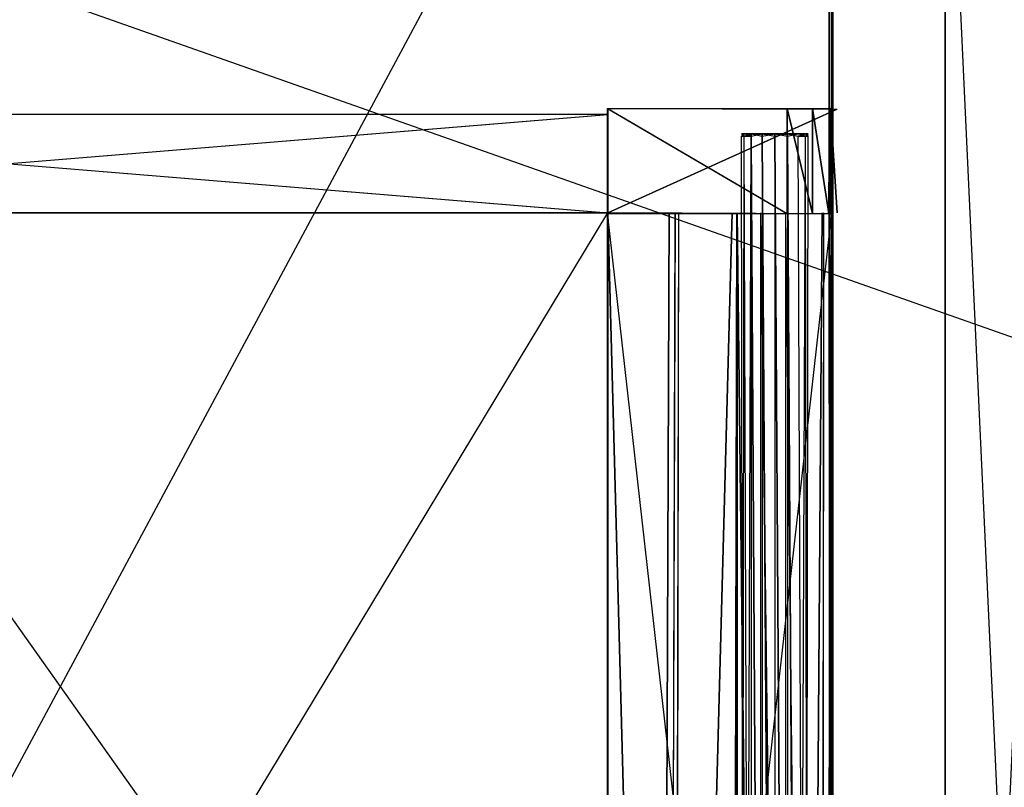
# Model space of a CAD drawing. Extents: x 0 to 1.2, y -0.5 to 0.
# Tile 13 of 40: x 0.16 to 0.32, y -0.25 to -0.12. Entities that reach past the tile are written whole.
import ezdxf

# ---------------------------------------------------------------- set-up
doc = ezdxf.new("R2010")
doc.units = 0
for name, color, linetype in [('L13_DRAWERBOX_LEGATO_REL_7_X_13', 7, 'CONTINUOUS'), ('L15_DRAWERBOX_LEGATO_REL_5_X_36', 7, 'CONTINUOUS'), ('L17_DRAWERBOX_LEGATO_REL_3_X_19', 7, 'CONTINUOUS'), ('L18_DRAWERBOX_LEGATO_REL_2_X_19', 7, 'CONTINUOUS'), ('L1_KORPUS_LEGATO_MS_X_190__Y_40', 7, 'CONTINUOUS'), ('L20_DRAWERBOX_LEGATO_REL_0_X_37', 7, 'CONTINUOUS'), ('L22_PLATTE_LEGATO_0_N_B21500___', 7, 'CONTINUOUS'), ('L2_KORPUS_LEGATO_BO_X_11620__Y_', 7, 'CONTINUOUS'), ('L32_DRAWERBOX_LEGATO_NOR_5_X_36', 7, 'CONTINUOUS'), ('L35_DRAWERBOX_LEGATO_NOR_2_X_37', 7, 'CONTINUOUS'), ('L36_DRAWERBOX_LEGATO_NOR_1_X_19', 7, 'CONTINUOUS'), ('L37_DRAWERBOX_LEGATO_NOR_0_X_19', 7, 'CONTINUOUS')]:
    doc.layers.add(name, color=color, linetype=linetype)

msp = doc.modelspace()

# ---------------------------------------------------------------- linework, layer by layer
at = {"layer": 'L13_DRAWERBOX_LEGATO_REL_7_X_13', "color": 8}
for points, invisible_edges in [([(0.277831, -0.143587, 0.1666), (0.278243, -0.143961, 0.164526), (0.277831, -0.143961, 0.1666), (0.277831, -0.143587, 0.1666)], 13), ([(0.278243, -0.143961, 0.164526), (0.277831, -0.143587, 0.1666), (0.278243, -0.143587, 0.164526), (0.278243, -0.143961, 0.164526)], 14), ([(0.278243, -0.143587, 0.168674), (0.277831, -0.143961, 0.1666), (0.278243, -0.143961, 0.168674), (0.278243, -0.143587, 0.168674)], 13), ([(0.277831, -0.143961, 0.1666), (0.278243, -0.143587, 0.168674), (0.277831, -0.143587, 0.1666), (0.277831, -0.143961, 0.1666)], 14), ([(0.278243, -0.143587, 0.168674), (0.279013, -0.143587, 0.1666), (0.277831, -0.143587, 0.1666), (0.278243, -0.143587, 0.168674)], 13), ([(0.277831, -0.143587, 0.1666), (0.279335, -0.143587, 0.164979), (0.278243, -0.143587, 0.164526), (0.277831, -0.143587, 0.1666)], 13), ([(0.279335, -0.143587, 0.164979), (0.277831, -0.143587, 0.1666), (0.279013, -0.143587, 0.1666), (0.279335, -0.143587, 0.164979)], 14), ([(0.277831, -0.143961, 0.1666), (0.278243, -0.453924, 0.164526), (0.277831, -0.453924, 0.1666), (0.277831, -0.143961, 0.1666)], 13), ([(0.278243, -0.453924, 0.164526), (0.277831, -0.143961, 0.1666), (0.278243, -0.143961, 0.164526), (0.278243, -0.453924, 0.164526)], 14), ([(0.278243, -0.143961, 0.168674), (0.277831, -0.453924, 0.1666), (0.278243, -0.453924, 0.168674), (0.278243, -0.143961, 0.168674)], 13), ([(0.277831, -0.453924, 0.1666), (0.278243, -0.143961, 0.168674), (0.277831, -0.143961, 0.1666), (0.277831, -0.453924, 0.1666)], 14), ([(0.278243, -0.143587, 0.164526), (0.279418, -0.143961, 0.162768), (0.278243, -0.143961, 0.164526), (0.278243, -0.143587, 0.164526)], 13), ([(0.279418, -0.143961, 0.162768), (0.278243, -0.143587, 0.164526), (0.279418, -0.143587, 0.162768), (0.279418, -0.143961, 0.162768)], 14), ([(0.279418, -0.143587, 0.170432), (0.278243, -0.143961, 0.168674), (0.279418, -0.143961, 0.170432), (0.279418, -0.143587, 0.170432)], 13), ([(0.278243, -0.143961, 0.168674), (0.279418, -0.143587, 0.170432), (0.278243, -0.143587, 0.168674), (0.278243, -0.143961, 0.168674)], 14), ([(0.278243, -0.143587, 0.168674), (0.280254, -0.143587, 0.169596), (0.279335, -0.143587, 0.168221), (0.278243, -0.143587, 0.168674)], 13), ([(0.280254, -0.143587, 0.169596), (0.278243, -0.143587, 0.168674), (0.279418, -0.143587, 0.170432), (0.280254, -0.143587, 0.169596)], 14), ([(0.279013, -0.143587, 0.1666), (0.278243, -0.143587, 0.168674), (0.279335, -0.143587, 0.168221), (0.279013, -0.143587, 0.1666)], 14), ([(0.278243, -0.143587, 0.164526), (0.280254, -0.143587, 0.163604), (0.279418, -0.143587, 0.162768), (0.278243, -0.143587, 0.164526)], 13), ([(0.280254, -0.143587, 0.163604), (0.278243, -0.143587, 0.164526), (0.279335, -0.143587, 0.164979), (0.280254, -0.143587, 0.163604)], 14), ([(0.278243, -0.143961, 0.164526), (0.279418, -0.453924, 0.162768), (0.278243, -0.453924, 0.164526), (0.278243, -0.143961, 0.164526)], 13), ([(0.279418, -0.453924, 0.162768), (0.278243, -0.143961, 0.164526), (0.279418, -0.143961, 0.162768), (0.279418, -0.453924, 0.162768)], 14), ([(0.279418, -0.143961, 0.170432), (0.278243, -0.453924, 0.168674), (0.279418, -0.453924, 0.170432), (0.279418, -0.143961, 0.170432)], 13), ([(0.278243, -0.453924, 0.168674), (0.279418, -0.143961, 0.170432), (0.278243, -0.143961, 0.168674), (0.278243, -0.453924, 0.168674)], 14), ([(0.287164, -0.143587, 0.164979), (0.279335, -0.143587, 0.164979), (0.279013, -0.143587, 0.1666), (0.287164, -0.143587, 0.164979)], 10), ([(0.287164, -0.143587, 0.164979), (0.279013, -0.143587, 0.1666), (0.287487, -0.143587, 0.1666), (0.287164, -0.143587, 0.164979)], 13), ([(0.287487, -0.143587, 0.1666), (0.279013, -0.143587, 0.1666), (0.287164, -0.143587, 0.168221), (0.287487, -0.143587, 0.1666)], 10), ([(0.287164, -0.143587, 0.168221), (0.279013, -0.143587, 0.1666), (0.279335, -0.143587, 0.168221), (0.287164, -0.143587, 0.168221)], 13), ([(0.286246, -0.143587, 0.163604), (0.280254, -0.143587, 0.163604), (0.279335, -0.143587, 0.164979), (0.286246, -0.143587, 0.163604)], 10), ([(0.286246, -0.143587, 0.163604), (0.279335, -0.143587, 0.164979), (0.287164, -0.143587, 0.164979), (0.286246, -0.143587, 0.163604)], 13), ([(0.287164, -0.143587, 0.168221), (0.279335, -0.143587, 0.168221), (0.286246, -0.143587, 0.169596), (0.287164, -0.143587, 0.168221)], 14), ([(0.286246, -0.143587, 0.169596), (0.279335, -0.143587, 0.168221), (0.280254, -0.143587, 0.169596), (0.286246, -0.143587, 0.169596)], 15), ([(0.281176, -0.143587, 0.161593), (0.279418, -0.143961, 0.162768), (0.279418, -0.143587, 0.162768), (0.281176, -0.143587, 0.161593)], 13), ([(0.279418, -0.143961, 0.162768), (0.281176, -0.143587, 0.161593), (0.281176, -0.143961, 0.161593), (0.279418, -0.143961, 0.162768)], 14), ([(0.279418, -0.143587, 0.170432), (0.281628, -0.143587, 0.170514), (0.280254, -0.143587, 0.169596), (0.279418, -0.143587, 0.170432)], 13), ([(0.281628, -0.143587, 0.170514), (0.279418, -0.143587, 0.170432), (0.281176, -0.143587, 0.171607), (0.281628, -0.143587, 0.170514)], 14), ([(0.279418, -0.143587, 0.162768), (0.281628, -0.143587, 0.162686), (0.281176, -0.143587, 0.161593), (0.279418, -0.143587, 0.162768)], 13), ([(0.281628, -0.143587, 0.162686), (0.279418, -0.143587, 0.162768), (0.280254, -0.143587, 0.163604), (0.281628, -0.143587, 0.162686)], 14), ([(0.281176, -0.143961, 0.171607), (0.279418, -0.143587, 0.170432), (0.279418, -0.143961, 0.170432), (0.281176, -0.143961, 0.171607)], 13), ([(0.279418, -0.143587, 0.170432), (0.281176, -0.143961, 0.171607), (0.281176, -0.143587, 0.171607), (0.279418, -0.143587, 0.170432)], 14), ([(0.279418, -0.143961, 0.162768), (0.281176, -0.453924, 0.161593), (0.279418, -0.453924, 0.162768), (0.279418, -0.143961, 0.162768)], 13), ([(0.281176, -0.453924, 0.161593), (0.279418, -0.143961, 0.162768), (0.281176, -0.143961, 0.161593), (0.281176, -0.453924, 0.161593)], 14), ([(0.281176, -0.453924, 0.171607), (0.279418, -0.143961, 0.170432), (0.279418, -0.453924, 0.170432), (0.281176, -0.453924, 0.171607)], 13), ([(0.279418, -0.143961, 0.170432), (0.281176, -0.453924, 0.171607), (0.281176, -0.143961, 0.171607), (0.279418, -0.143961, 0.170432)], 14), ([(0.286246, -0.143587, 0.163604), (0.281628, -0.143587, 0.162686), (0.280254, -0.143587, 0.163604), (0.286246, -0.143587, 0.163604)], 13), ([(0.286246, -0.143587, 0.169596), (0.280254, -0.143587, 0.169596), (0.284871, -0.143587, 0.170514), (0.286246, -0.143587, 0.169596)], 15), ([(0.284871, -0.143587, 0.170514), (0.280254, -0.143587, 0.169596), (0.281628, -0.143587, 0.170514), (0.284871, -0.143587, 0.170514)], 15), ([(0.28325, -0.143587, 0.161181), (0.281176, -0.143961, 0.161593), (0.281176, -0.143587, 0.161593), (0.28325, -0.143587, 0.161181)], 13), ([(0.281176, -0.143961, 0.161593), (0.28325, -0.143587, 0.161181), (0.28325, -0.143961, 0.161181), (0.281176, -0.143961, 0.161593)], 14), ([(0.28325, -0.143961, 0.172019), (0.281176, -0.143587, 0.171607), (0.281176, -0.143961, 0.171607), (0.28325, -0.143961, 0.172019)], 13), ([(0.281176, -0.143587, 0.171607), (0.28325, -0.143961, 0.172019), (0.28325, -0.143587, 0.172019), (0.281176, -0.143587, 0.171607)], 14), ([(0.281176, -0.143587, 0.171607), (0.28325, -0.143587, 0.170837), (0.281628, -0.143587, 0.170514), (0.281176, -0.143587, 0.171607)], 13), ([(0.28325, -0.143587, 0.170837), (0.281176, -0.143587, 0.171607), (0.28325, -0.143587, 0.172019), (0.28325, -0.143587, 0.170837)], 14), ([(0.281176, -0.143587, 0.161593), (0.28325, -0.143587, 0.162363), (0.28325, -0.143587, 0.161181), (0.281176, -0.143587, 0.161593)], 13), ([(0.28325, -0.143587, 0.162363), (0.281176, -0.143587, 0.161593), (0.281628, -0.143587, 0.162686), (0.28325, -0.143587, 0.162363)], 14), ([(0.281176, -0.143961, 0.161593), (0.28325, -0.453924, 0.161181), (0.281176, -0.453924, 0.161593), (0.281176, -0.143961, 0.161593)], 13), ([(0.28325, -0.453924, 0.161181), (0.281176, -0.143961, 0.161593), (0.28325, -0.143961, 0.161181), (0.28325, -0.453924, 0.161181)], 14), ([(0.28325, -0.453924, 0.172019), (0.281176, -0.143961, 0.171607), (0.281176, -0.453924, 0.171607), (0.28325, -0.453924, 0.172019)], 13), ([(0.281176, -0.143961, 0.171607), (0.28325, -0.453924, 0.172019), (0.28325, -0.143961, 0.172019), (0.281176, -0.143961, 0.171607)], 14), ([(0.281628, -0.143587, 0.162686), (0.284871, -0.143587, 0.162686), (0.28325, -0.143587, 0.162363), (0.281628, -0.143587, 0.162686)], 13), ([(0.284871, -0.143587, 0.162686), (0.281628, -0.143587, 0.162686), (0.286246, -0.143587, 0.163604), (0.284871, -0.143587, 0.162686)], 10), ([(0.284871, -0.143587, 0.170514), (0.281628, -0.143587, 0.170514), (0.28325, -0.143587, 0.170837), (0.284871, -0.143587, 0.170514)], 15), ([(0.285324, -0.143961, 0.171607), (0.28325, -0.143587, 0.172019), (0.28325, -0.143961, 0.172019), (0.285324, -0.143961, 0.171607)], 13), ([(0.28325, -0.143587, 0.172019), (0.285324, -0.143961, 0.171607), (0.285324, -0.143587, 0.171607), (0.28325, -0.143587, 0.172019)], 14), ([(0.285324, -0.143587, 0.161593), (0.28325, -0.143961, 0.161181), (0.28325, -0.143587, 0.161181), (0.285324, -0.143587, 0.161593)], 13), ([(0.28325, -0.143961, 0.161181), (0.285324, -0.143587, 0.161593), (0.285324, -0.143961, 0.161593), (0.28325, -0.143961, 0.161181)], 14), ([(0.28325, -0.143587, 0.162363), (0.285324, -0.143587, 0.161593), (0.28325, -0.143587, 0.161181), (0.28325, -0.143587, 0.162363)], 13), ([(0.285324, -0.143587, 0.161593), (0.28325, -0.143587, 0.162363), (0.284871, -0.143587, 0.162686), (0.285324, -0.143587, 0.161593)], 14), ([(0.28325, -0.143587, 0.170837), (0.285324, -0.143587, 0.171607), (0.284871, -0.143587, 0.170514), (0.28325, -0.143587, 0.170837)], 13), ([(0.285324, -0.143587, 0.171607), (0.28325, -0.143587, 0.170837), (0.28325, -0.143587, 0.172019), (0.285324, -0.143587, 0.171607)], 14), ([(0.285324, -0.453924, 0.171607), (0.28325, -0.143961, 0.172019), (0.28325, -0.453924, 0.172019), (0.285324, -0.453924, 0.171607)], 13), ([(0.28325, -0.143961, 0.172019), (0.285324, -0.453924, 0.171607), (0.285324, -0.143961, 0.171607), (0.28325, -0.143961, 0.172019)], 14), ([(0.28325, -0.143961, 0.161181), (0.285324, -0.453924, 0.161593), (0.28325, -0.453924, 0.161181), (0.28325, -0.143961, 0.161181)], 13), ([(0.285324, -0.453924, 0.161593), (0.28325, -0.143961, 0.161181), (0.285324, -0.143961, 0.161593), (0.285324, -0.453924, 0.161593)], 14), ([(0.284871, -0.143587, 0.162686), (0.287082, -0.143587, 0.162768), (0.285324, -0.143587, 0.161593), (0.284871, -0.143587, 0.162686)], 13), ([(0.287082, -0.143587, 0.162768), (0.284871, -0.143587, 0.162686), (0.286246, -0.143587, 0.163604), (0.287082, -0.143587, 0.162768)], 14), ([(0.284871, -0.143587, 0.170514), (0.287082, -0.143587, 0.170432), (0.286246, -0.143587, 0.169596), (0.284871, -0.143587, 0.170514)], 13), ([(0.287082, -0.143587, 0.170432), (0.284871, -0.143587, 0.170514), (0.285324, -0.143587, 0.171607), (0.287082, -0.143587, 0.170432)], 14), ([(0.287082, -0.143961, 0.170432), (0.285324, -0.143587, 0.171607), (0.285324, -0.143961, 0.171607), (0.287082, -0.143961, 0.170432)], 13), ([(0.285324, -0.143587, 0.171607), (0.287082, -0.143961, 0.170432), (0.287082, -0.143587, 0.170432), (0.285324, -0.143587, 0.171607)], 14), ([(0.287082, -0.143587, 0.162768), (0.285324, -0.143961, 0.161593), (0.285324, -0.143587, 0.161593), (0.287082, -0.143587, 0.162768)], 13), ([(0.285324, -0.143961, 0.161593), (0.287082, -0.143587, 0.162768), (0.287082, -0.143961, 0.162768), (0.285324, -0.143961, 0.161593)], 14), ([(0.287082, -0.453924, 0.170432), (0.285324, -0.143961, 0.171607), (0.285324, -0.453924, 0.171607), (0.287082, -0.453924, 0.170432)], 13), ([(0.285324, -0.143961, 0.171607), (0.287082, -0.453924, 0.170432), (0.287082, -0.143961, 0.170432), (0.285324, -0.143961, 0.171607)], 14), ([(0.285324, -0.143961, 0.161593), (0.287082, -0.453924, 0.162768), (0.285324, -0.453924, 0.161593), (0.285324, -0.143961, 0.161593)], 13), ([(0.287082, -0.453924, 0.162768), (0.285324, -0.143961, 0.161593), (0.287082, -0.143961, 0.162768), (0.287082, -0.453924, 0.162768)], 14), ([(0.286246, -0.143587, 0.163604), (0.288257, -0.143587, 0.164526), (0.287082, -0.143587, 0.162768), (0.286246, -0.143587, 0.163604)], 13), ([(0.288257, -0.143587, 0.164526), (0.286246, -0.143587, 0.163604), (0.287164, -0.143587, 0.164979), (0.288257, -0.143587, 0.164526)], 14), ([(0.286246, -0.143587, 0.169596), (0.288257, -0.143587, 0.168674), (0.287164, -0.143587, 0.168221), (0.286246, -0.143587, 0.169596)], 13), ([(0.288257, -0.143587, 0.168674), (0.286246, -0.143587, 0.169596), (0.287082, -0.143587, 0.170432), (0.288257, -0.143587, 0.168674)], 14), ([(0.288257, -0.143587, 0.168674), (0.287082, -0.143961, 0.170432), (0.288257, -0.143961, 0.168674), (0.288257, -0.143587, 0.168674)], 13), ([(0.287082, -0.143961, 0.170432), (0.288257, -0.143587, 0.168674), (0.287082, -0.143587, 0.170432), (0.287082, -0.143961, 0.170432)], 14), ([(0.287082, -0.143587, 0.162768), (0.288257, -0.143961, 0.164526), (0.287082, -0.143961, 0.162768), (0.287082, -0.143587, 0.162768)], 13), ([(0.288257, -0.143961, 0.164526), (0.287082, -0.143587, 0.162768), (0.288257, -0.143587, 0.164526), (0.288257, -0.143961, 0.164526)], 14), ([(0.288257, -0.143961, 0.168674), (0.287082, -0.453924, 0.170432), (0.288257, -0.453924, 0.168674), (0.288257, -0.143961, 0.168674)], 13), ([(0.287082, -0.453924, 0.170432), (0.288257, -0.143961, 0.168674), (0.287082, -0.143961, 0.170432), (0.287082, -0.453924, 0.170432)], 14), ([(0.287082, -0.143961, 0.162768), (0.288257, -0.453924, 0.164526), (0.287082, -0.453924, 0.162768), (0.287082, -0.143961, 0.162768)], 13), ([(0.288257, -0.453924, 0.164526), (0.287082, -0.143961, 0.162768), (0.288257, -0.143961, 0.164526), (0.288257, -0.453924, 0.164526)], 14), ([(0.287164, -0.143587, 0.164979), (0.288669, -0.143587, 0.1666), (0.288257, -0.143587, 0.164526), (0.287164, -0.143587, 0.164979)], 13), ([(0.288669, -0.143587, 0.1666), (0.287164, -0.143587, 0.164979), (0.287487, -0.143587, 0.1666), (0.288669, -0.143587, 0.1666)], 14), ([(0.287164, -0.143587, 0.168221), (0.288669, -0.143587, 0.1666), (0.287487, -0.143587, 0.1666), (0.287164, -0.143587, 0.168221)], 13), ([(0.288669, -0.143587, 0.1666), (0.287164, -0.143587, 0.168221), (0.288257, -0.143587, 0.168674), (0.288669, -0.143587, 0.1666)], 14), ([(0.288669, -0.143587, 0.1666), (0.288257, -0.143961, 0.168674), (0.288669, -0.143961, 0.1666), (0.288669, -0.143587, 0.1666)], 13), ([(0.288257, -0.143961, 0.168674), (0.288669, -0.143587, 0.1666), (0.288257, -0.143587, 0.168674), (0.288257, -0.143961, 0.168674)], 14), ([(0.288257, -0.143587, 0.164526), (0.288669, -0.143961, 0.1666), (0.288257, -0.143961, 0.164526), (0.288257, -0.143587, 0.164526)], 13), ([(0.288669, -0.143961, 0.1666), (0.288257, -0.143587, 0.164526), (0.288669, -0.143587, 0.1666), (0.288669, -0.143961, 0.1666)], 14), ([(0.288669, -0.143961, 0.1666), (0.288257, -0.453924, 0.168674), (0.288669, -0.453924, 0.1666), (0.288669, -0.143961, 0.1666)], 13), ([(0.288257, -0.453924, 0.168674), (0.288669, -0.143961, 0.1666), (0.288257, -0.143961, 0.168674), (0.288257, -0.453924, 0.168674)], 14), ([(0.288257, -0.143961, 0.164526), (0.288669, -0.453924, 0.1666), (0.288257, -0.453924, 0.164526), (0.288257, -0.143961, 0.164526)], 13), ([(0.288669, -0.453924, 0.1666), (0.288257, -0.143961, 0.164526), (0.288669, -0.143961, 0.1666), (0.288669, -0.453924, 0.1666)], 14)]:
    msp.add_3dface(points, dxfattribs=dict(at, invisible_edges=invisible_edges))
at = {"layer": 'L15_DRAWERBOX_LEGATO_REL_5_X_36', "color": 8}
for points, invisible_edges in [([(0.256015, -0.156437, 0.048743), (0.256015, -0.480437, 0.032), (0.256015, -0.480437, 0.048743), (0.256015, -0.156437, 0.048743)], 13), ([(0.256015, -0.480437, 0.032), (0.256015, -0.156437, 0.048743), (0.256015, -0.156437, 0.032), (0.256015, -0.480437, 0.032)], 14), ([(0.256015, -0.156437, 0.032), (0.2925, -0.480437, 0.032), (0.256015, -0.480437, 0.032), (0.256015, -0.156437, 0.032)], 13), ([(0.2925, -0.480437, 0.032), (0.256015, -0.156437, 0.032), (0.2925, -0.156437, 0.032), (0.2925, -0.480437, 0.032)], 14), ([(0.264759, -0.480437, 0.055052), (0.256015, -0.156437, 0.048743), (0.256015, -0.480437, 0.048743), (0.264759, -0.480437, 0.055052)], 13), ([(0.256015, -0.156437, 0.048743), (0.264759, -0.480437, 0.055052), (0.264759, -0.156437, 0.055052), (0.256015, -0.156437, 0.048743)], 14), ([(0.266068, -0.156437, 0.056719), (0.264759, -0.480437, 0.055052), (0.266068, -0.480437, 0.056719), (0.266068, -0.156437, 0.056719)], 13), ([(0.264759, -0.480437, 0.055052), (0.266068, -0.156437, 0.056719), (0.264759, -0.156437, 0.055052), (0.264759, -0.480437, 0.055052)], 14), ([(0.26703, -0.156437, 0.058607), (0.266068, -0.480437, 0.056719), (0.26703, -0.480437, 0.058607), (0.26703, -0.156437, 0.058607)], 13), ([(0.266068, -0.480437, 0.056719), (0.26703, -0.156437, 0.058607), (0.266068, -0.156437, 0.056719), (0.266068, -0.480437, 0.056719)], 14), ([(0.267611, -0.156437, 0.060646), (0.26703, -0.480437, 0.058607), (0.267611, -0.480437, 0.060646), (0.267611, -0.156437, 0.060646)], 13), ([(0.26703, -0.480437, 0.058607), (0.267611, -0.156437, 0.060646), (0.26703, -0.156437, 0.058607), (0.26703, -0.480437, 0.058607)], 14), ([(0.27632, -0.156437, 0.113598), (0.267611, -0.480437, 0.060646), (0.27632, -0.480437, 0.113598), (0.27632, -0.156437, 0.113598)], 13), ([(0.267611, -0.480437, 0.060646), (0.27632, -0.156437, 0.113598), (0.267611, -0.156437, 0.060646), (0.267611, -0.480437, 0.060646)], 14), ([(0.277072, -0.156437, 0.114666), (0.27632, -0.480437, 0.113598), (0.277072, -0.480437, 0.114666), (0.277072, -0.156437, 0.114666)], 13), ([(0.27632, -0.480437, 0.113598), (0.277072, -0.156437, 0.114666), (0.27632, -0.156437, 0.113598), (0.27632, -0.480437, 0.113598)], 14), ([(0.280911, -0.480437, 0.115998), (0.277072, -0.156437, 0.114666), (0.277072, -0.480437, 0.114666), (0.280911, -0.480437, 0.115998)], 13), ([(0.277072, -0.156437, 0.114666), (0.280911, -0.480437, 0.115998), (0.280911, -0.156437, 0.115998), (0.277072, -0.156437, 0.114666)], 14), ([(0.284974, -0.480437, 0.115948), (0.280911, -0.156437, 0.115998), (0.280911, -0.480437, 0.115998), (0.284974, -0.480437, 0.115948)], 13), ([(0.280911, -0.156437, 0.115998), (0.284974, -0.480437, 0.115948), (0.284974, -0.156437, 0.115948), (0.280911, -0.156437, 0.115998)], 14), ([(0.28862, -0.480437, 0.114232), (0.284974, -0.156437, 0.115948), (0.284974, -0.480437, 0.115948), (0.28862, -0.480437, 0.114232)], 13), ([(0.284974, -0.156437, 0.115948), (0.28862, -0.480437, 0.114232), (0.28862, -0.156437, 0.114232), (0.284974, -0.156437, 0.115948)], 14), ([(0.290967, -0.156437, 0.110955), (0.28862, -0.480437, 0.114232), (0.290967, -0.480437, 0.110955), (0.290967, -0.156437, 0.110955)], 13), ([(0.28862, -0.480437, 0.114232), (0.290967, -0.156437, 0.110955), (0.28862, -0.156437, 0.114232), (0.28862, -0.480437, 0.114232)], 14), ([(0.291214, -0.156437, 0.10758), (0.290967, -0.480437, 0.110955), (0.291214, -0.480437, 0.10758), (0.291214, -0.156437, 0.10758)], 13), ([(0.290967, -0.480437, 0.110955), (0.291214, -0.156437, 0.10758), (0.290967, -0.156437, 0.110955), (0.290967, -0.480437, 0.110955)], 14), ([(0.2925, -0.156437, 0.032), (0.291214, -0.480437, 0.10758), (0.2925, -0.480437, 0.032), (0.2925, -0.156437, 0.032)], 13), ([(0.291214, -0.480437, 0.10758), (0.2925, -0.156437, 0.032), (0.291214, -0.156437, 0.10758), (0.291214, -0.480437, 0.10758)], 14)]:
    msp.add_3dface(points, dxfattribs=dict(at, invisible_edges=invisible_edges))
at = {"layer": 'L17_DRAWERBOX_LEGATO_REL_3_X_19', "color": 8}
for points, invisible_edges in [([(0.060485, -0.156436, 0.048), (0.256015, -0.156437, 0.032), (0.060485, -0.156437, 0.032), (0.060485, -0.156436, 0.048)], 13), ([(0.256015, -0.156437, 0.032), (0.060485, -0.156436, 0.048), (0.256015, -0.156436, 0.048), (0.256015, -0.156437, 0.032)], 14), ([(0.256015, -0.480437, 0.048), (0.060485, -0.156436, 0.048), (0.060485, -0.480437, 0.048), (0.256015, -0.480437, 0.048)], 13), ([(0.060485, -0.156436, 0.048), (0.256015, -0.480437, 0.048), (0.256015, -0.156436, 0.048), (0.060485, -0.156436, 0.048)], 14), ([(0.060485, -0.156437, 0.032), (0.256015, -0.480437, 0.032), (0.060485, -0.480437, 0.032), (0.060485, -0.156437, 0.032)], 13), ([(0.256015, -0.480437, 0.032), (0.060485, -0.156437, 0.032), (0.256015, -0.156437, 0.032), (0.256015, -0.480437, 0.032)], 14), ([(0.256015, -0.480437, 0.048), (0.256015, -0.156437, 0.032), (0.256015, -0.156436, 0.048), (0.256015, -0.480437, 0.048)], 14), ([(0.256015, -0.156437, 0.032), (0.256015, -0.480437, 0.048), (0.256015, -0.480437, 0.032), (0.256015, -0.156437, 0.032)], 13)]:
    msp.add_3dface(points, dxfattribs=dict(at, invisible_edges=invisible_edges))
at = {"layer": 'L18_DRAWERBOX_LEGATO_REL_2_X_19', "color": 8}
for points, invisible_edges in [([(0.256015, -0.156437, 0.167), (0.060485, -0.140437, 0.167), (0.060485, -0.156437, 0.167), (0.256015, -0.156437, 0.167)], 13), ([(0.060485, -0.140437, 0.167), (0.256015, -0.156437, 0.167), (0.256015, -0.140437, 0.167), (0.060485, -0.140437, 0.167)], 14), ([(0.060485, -0.140437, 0.167), (0.256015, -0.140437, 0.032), (0.060485, -0.140437, 0.032), (0.060485, -0.140437, 0.167)], 13), ([(0.256015, -0.140437, 0.032), (0.060485, -0.140437, 0.167), (0.256015, -0.140437, 0.167), (0.256015, -0.140437, 0.032)], 14), ([(0.256015, -0.140437, 0.032), (0.060485, -0.156437, 0.032), (0.060485, -0.140437, 0.032), (0.256015, -0.140437, 0.032)], 13), ([(0.060485, -0.156437, 0.032), (0.256015, -0.140437, 0.032), (0.256015, -0.156437, 0.032), (0.060485, -0.156437, 0.032)], 14), ([(0.256015, -0.140437, 0.032), (0.256015, -0.156437, 0.167), (0.256015, -0.156437, 0.032), (0.256015, -0.140437, 0.032)], 13), ([(0.256015, -0.156437, 0.167), (0.256015, -0.140437, 0.032), (0.256015, -0.140437, 0.167), (0.256015, -0.156437, 0.167)], 14), ([(0.256015, -0.156437, 0.167), (0.060485, -0.156437, 0.032), (0.256015, -0.156437, 0.032), (0.256015, -0.156437, 0.167)], 13), ([(0.060485, -0.156437, 0.032), (0.256015, -0.156437, 0.167), (0.060485, -0.156437, 0.167), (0.060485, -0.156437, 0.032)], 14)]:
    msp.add_3dface(points, dxfattribs=dict(at, invisible_edges=invisible_edges))
at = {"layer": 'L1_KORPUS_LEGATO_MS_X_190__Y_40', "color": 8}
for points, invisible_edges in [([(0.311, -0.069937, 0.483), (0.311, -0.478937, 0.02), (0.311, -0.478937, 0.483), (0.311, -0.069937, 0.483)], 13), ([(0.311, -0.478937, 0.02), (0.311, -0.069937, 0.483), (0.311, -0.069937, 0.02), (0.311, -0.478937, 0.02)], 14), ([(0.33, -0.069937, 0.02), (0.311, -0.478937, 0.02), (0.311, -0.069937, 0.02), (0.33, -0.069937, 0.02)], 13), ([(0.311, -0.478937, 0.02), (0.33, -0.069937, 0.02), (0.33, -0.478937, 0.02), (0.311, -0.478937, 0.02)], 14), ([(0.33, -0.478937, 0.483), (0.311, -0.069937, 0.483), (0.311, -0.478937, 0.483), (0.33, -0.478937, 0.483)], 13), ([(0.311, -0.069937, 0.483), (0.33, -0.478937, 0.483), (0.33, -0.069937, 0.483), (0.311, -0.069937, 0.483)], 14)]:
    msp.add_3dface(points, dxfattribs=dict(at, invisible_edges=invisible_edges))
at = {"layer": 'L20_DRAWERBOX_LEGATO_REL_0_X_37', "color": 8}
for points, invisible_edges in [([(0.256015, -0.13945, 0.1674), (0.289333, -0.139473, 0.165411), (0.292263, -0.139405, 0.157951), (0.256015, -0.13945, 0.1674)], 14), ([(0.256015, -0.13945, 0.1674), (0.292263, -0.139405, 0.157951), (0.293358, -0.139588, 0.032007), (0.256015, -0.13945, 0.1674)], 14), ([(0.256015, -0.13945, 0.1674), (0.285221, -0.139461, 0.167347), (0.289333, -0.139473, 0.165411), (0.256015, -0.13945, 0.1674)], 14), ([(0.256015, -0.13945, 0.1674), (0.293358, -0.139588, 0.032007), (0.256015, -0.139586, 0.032), (0.256015, -0.13945, 0.1674)], 14), ([(0.256015, -0.13945, 0.1674), (0.256015, -0.156437, 0.032), (0.256015, -0.156573, 0.1674), (0.256015, -0.13945, 0.1674)], 13), ([(0.256015, -0.156437, 0.032), (0.256015, -0.13945, 0.1674), (0.256015, -0.139586, 0.032), (0.256015, -0.156437, 0.032)], 14), ([(0.285221, -0.156562, 0.167347), (0.256015, -0.13945, 0.1674), (0.256015, -0.156573, 0.1674), (0.285221, -0.156562, 0.167347)], 13), ([(0.256015, -0.13945, 0.1674), (0.285221, -0.156562, 0.167347), (0.285221, -0.139461, 0.167347), (0.256015, -0.13945, 0.1674)], 14), ([(0.289333, -0.15655, 0.165411), (0.285221, -0.139461, 0.167347), (0.285221, -0.156562, 0.167347), (0.289333, -0.15655, 0.165411)], 13), ([(0.285221, -0.139461, 0.167347), (0.289333, -0.15655, 0.165411), (0.289333, -0.139473, 0.165411), (0.285221, -0.139461, 0.167347)], 14), ([(0.289333, -0.139473, 0.165411), (0.292018, -0.139478, 0.16166), (0.292263, -0.139405, 0.157951), (0.289333, -0.139473, 0.165411)], 14), ([(0.292263, -0.139405, 0.157951), (0.292018, -0.156545, 0.16166), (0.292263, -0.156618, 0.157951), (0.292263, -0.139405, 0.157951)], 13), ([(0.292018, -0.156545, 0.16166), (0.292263, -0.139405, 0.157951), (0.292018, -0.139478, 0.16166), (0.292018, -0.156545, 0.16166)], 14), ([(0.293358, -0.156435, 0.032007), (0.292263, -0.139405, 0.157951), (0.292263, -0.156618, 0.157951), (0.293358, -0.156435, 0.032007)], 13), ([(0.292263, -0.139405, 0.157951), (0.293358, -0.156435, 0.032007), (0.293358, -0.139588, 0.032007), (0.292263, -0.139405, 0.157951)], 14), ([(0.293358, -0.139588, 0.032007), (0.256015, -0.156437, 0.032), (0.256015, -0.139586, 0.032), (0.293358, -0.139588, 0.032007)], 13), ([(0.256015, -0.156437, 0.032), (0.293358, -0.139588, 0.032007), (0.293358, -0.156435, 0.032007), (0.256015, -0.156437, 0.032)], 14), ([(0.292018, -0.156545, 0.16166), (0.289333, -0.139473, 0.165411), (0.289333, -0.15655, 0.165411), (0.292018, -0.156545, 0.16166)], 13), ([(0.289333, -0.139473, 0.165411), (0.292018, -0.156545, 0.16166), (0.292018, -0.139478, 0.16166), (0.289333, -0.139473, 0.165411)], 14), ([(0.292263, -0.156618, 0.157951), (0.256015, -0.156437, 0.032), (0.293358, -0.156435, 0.032007), (0.292263, -0.156618, 0.157951)], 14), ([(0.256015, -0.156573, 0.1674), (0.256015, -0.156437, 0.032), (0.292263, -0.156618, 0.157951), (0.256015, -0.156573, 0.1674)], 14), ([(0.256015, -0.156573, 0.1674), (0.292263, -0.156618, 0.157951), (0.289333, -0.15655, 0.165411), (0.256015, -0.156573, 0.1674)], 14), ([(0.256015, -0.156573, 0.1674), (0.289333, -0.15655, 0.165411), (0.285221, -0.156562, 0.167347), (0.256015, -0.156573, 0.1674)], 14), ([(0.289333, -0.15655, 0.165411), (0.292263, -0.156618, 0.157951), (0.292018, -0.156545, 0.16166), (0.289333, -0.15655, 0.165411)], 14)]:
    msp.add_3dface(points, dxfattribs=dict(at, invisible_edges=invisible_edges))
at = {"layer": 'L22_PLATTE_LEGATO_0_N_B21500___', "color": 8}
for points, invisible_edges in [([(0.001336, -0.00063, 0.55), (0.000906, -0.499312, 0.55), (0.292723, -0.499312, 0.55), (0.001336, -0.00063, 0.55)], 10), ([(0.001336, -0.00063, 0.55), (0.292534, -0.410479, 0.55), (0.29234, -0.000599, 0.55), (0.001336, -0.00063, 0.55)], 10), ([(0.001336, -0.00063, 0.55), (0.292723, -0.499312, 0.55), (0.292534, -0.410479, 0.55), (0.001336, -0.00063, 0.55)], 13), ([(0.050605, -0.45042, 0.510205), (0.050434, -0.000515, 0.510205), (0.291947, -0.000515, 0.510205), (0.050605, -0.45042, 0.510205)], 13), ([(0.050605, -0.45042, 0.510205), (0.291947, -0.000515, 0.510205), (0.051048, -0.45042, 0.510205), (0.050605, -0.45042, 0.510205)], 10), ([(0.051048, -0.45042, 0.510205), (0.291947, -0.000515, 0.510205), (0.292207, -0.395145, 0.510205), (0.051048, -0.45042, 0.510205)], 13), ([(0.292207, -0.395145, 0.510205), (0.291947, -0.000515, 0.510205), (0.292207, -0.000515, 0.510205), (0.292207, -0.395145, 0.510205)], 15), ([(0.292723, -0.000257, 0.510205), (0.292207, -0.394056, 0.510205), (0.292207, -0.000911, 0.510205), (0.292723, -0.000257, 0.510205)], 13), ([(0.292207, -0.394056, 0.510205), (0.292723, -0.000257, 0.510205), (0.292723, -0.394051, 0.510205), (0.292207, -0.394056, 0.510205)], 14), ([(0.292207, -0.395145, 0.510205), (0.292207, -0.000515, 0.510205), (0.292207, -0.000911, 0.510205), (0.292207, -0.395145, 0.510205)], 15), ([(0.292207, -0.395145, 0.510205), (0.292207, -0.000911, 0.510205), (0.292207, -0.394056, 0.510205), (0.292207, -0.395145, 0.510205)], 15), ([(0.292534, -0.410479, 0.55), (0.292534, -0.000599, 0.55), (0.29234, -0.000599, 0.55), (0.292534, -0.410479, 0.55)], 15), ([(0.292534, -0.000599, 0.55), (0.292723, -0.409594, 0.55), (0.292723, -0.00041, 0.55), (0.292534, -0.000599, 0.55)], 14), ([(0.292534, -0.000599, 0.55), (0.292534, -0.410479, 0.55), (0.292534, -0.409596, 0.55), (0.292534, -0.000599, 0.55)], 15), ([(0.292723, -0.409594, 0.55), (0.292534, -0.000599, 0.55), (0.292534, -0.409596, 0.55), (0.292723, -0.409594, 0.55)], 13), ([(0.292723, -0.000258, 0.510552), (0.292723, -0.394051, 0.510205), (0.292723, -0.000257, 0.510205), (0.292723, -0.000258, 0.510552)], 14), ([(0.292723, -0.394051, 0.510205), (0.292723, -0.000258, 0.510552), (0.292723, -0.394196, 0.510578), (0.292723, -0.394051, 0.510205)], 13), ([(0.292723, -0.000335, 0.543091), (0.292723, -0.394196, 0.510578), (0.292723, -0.000258, 0.510552), (0.292723, -0.000335, 0.543091)], 14), ([(0.292723, -0.394196, 0.510578), (0.292723, -0.000335, 0.543091), (0.292723, -0.407856, 0.545533), (0.292723, -0.394196, 0.510578)], 13), ([(0.292723, -0.000336, 0.543609), (0.292723, -0.407922, 0.545701), (0.292723, -0.000335, 0.543247), (0.292723, -0.000336, 0.543609)], 14), ([(0.292723, -0.407856, 0.545533), (0.292723, -0.000335, 0.543247), (0.292723, -0.407922, 0.545701), (0.292723, -0.407856, 0.545533)], 13), ([(0.292723, -0.000335, 0.543247), (0.292723, -0.407856, 0.545533), (0.292723, -0.000335, 0.543091), (0.292723, -0.000335, 0.543247)], 14), ([(0.292723, -0.000343, 0.549375), (0.292723, -0.408005, 0.545915), (0.292723, -0.000336, 0.543609), (0.292723, -0.000343, 0.549375)], 14), ([(0.292723, -0.407922, 0.545701), (0.292723, -0.000336, 0.543609), (0.292723, -0.408005, 0.545915), (0.292723, -0.407922, 0.545701)], 13), ([(0.292723, -0.408005, 0.545915), (0.292723, -0.000343, 0.549375), (0.292723, -0.409331, 0.549328), (0.292723, -0.408005, 0.545915)], 13), ([(0.292723, -0.000344, 0.549555), (0.292723, -0.409331, 0.549328), (0.292723, -0.000343, 0.549375), (0.292723, -0.000344, 0.549555)], 14), ([(0.292723, -0.409331, 0.549328), (0.292723, -0.000344, 0.549555), (0.292723, -0.409372, 0.549435), (0.292723, -0.409331, 0.549328)], 13), ([(0.292723, -0.00041, 0.55), (0.292723, -0.409372, 0.549435), (0.292723, -0.000344, 0.549555), (0.292723, -0.00041, 0.55)], 14), ([(0.292723, -0.409372, 0.549435), (0.292723, -0.00041, 0.55), (0.292723, -0.409594, 0.55), (0.292723, -0.409372, 0.549435)], 13)]:
    msp.add_3dface(points, dxfattribs=dict(at, invisible_edges=invisible_edges))
at = {"layer": 'L2_KORPUS_LEGATO_BO_X_11620__Y_', "color": 8}
for points, invisible_edges in [([(1.181, -0.479437, 0.02), (0.019, -0.069937, 0.02), (0.019, -0.479437, 0.02), (1.181, -0.479437, 0.02)], 13), ([(0.019, -0.069937, 0.02), (1.181, -0.479437, 0.02), (1.181, -0.069937, 0.02), (0.019, -0.069937, 0.02)], 14), ([(1.181, -0.069937, 0.001), (0.019, -0.479437, 0.001), (0.019, -0.069937, 0.001), (1.181, -0.069937, 0.001)], 13), ([(0.019, -0.479437, 0.001), (1.181, -0.069937, 0.001), (1.181, -0.479437, 0.001), (0.019, -0.479437, 0.001)], 14)]:
    msp.add_3dface(points, dxfattribs=dict(at, invisible_edges=invisible_edges))
at = {"layer": 'L32_DRAWERBOX_LEGATO_NOR_5_X_36', "color": 8}
for points, invisible_edges in [([(0.256054, -0.480437, 0.382), (0.256054, -0.156437, 0.398743), (0.256054, -0.156436, 0.382), (0.256054, -0.480437, 0.382)], 14), ([(0.292539, -0.156437, 0.382), (0.256054, -0.480437, 0.382), (0.256054, -0.156436, 0.382), (0.292539, -0.156437, 0.382)], 13), ([(0.256054, -0.156437, 0.398743), (0.256054, -0.480437, 0.382), (0.256054, -0.480437, 0.398743), (0.256054, -0.156437, 0.398743)], 13), ([(0.256054, -0.480437, 0.382), (0.292539, -0.156437, 0.382), (0.292539, -0.480437, 0.382), (0.256054, -0.480437, 0.382)], 14), ([(0.264798, -0.480437, 0.405052), (0.256054, -0.156437, 0.398743), (0.256054, -0.480437, 0.398743), (0.264798, -0.480437, 0.405052)], 13), ([(0.256054, -0.156437, 0.398743), (0.264798, -0.480437, 0.405052), (0.264798, -0.156437, 0.405052), (0.256054, -0.156437, 0.398743)], 14), ([(0.266107, -0.156437, 0.406719), (0.264798, -0.480437, 0.405052), (0.266107, -0.480437, 0.406719), (0.266107, -0.156437, 0.406719)], 13), ([(0.264798, -0.480437, 0.405052), (0.266107, -0.156437, 0.406719), (0.264798, -0.156437, 0.405052), (0.264798, -0.480437, 0.405052)], 14), ([(0.267069, -0.156437, 0.408607), (0.266107, -0.480437, 0.406719), (0.267069, -0.480437, 0.408607), (0.267069, -0.156437, 0.408607)], 13), ([(0.266107, -0.480437, 0.406719), (0.267069, -0.156437, 0.408607), (0.266107, -0.156437, 0.406719), (0.266107, -0.480437, 0.406719)], 14), ([(0.26765, -0.156437, 0.410646), (0.267069, -0.480437, 0.408607), (0.26765, -0.480437, 0.410646), (0.26765, -0.156437, 0.410646)], 13), ([(0.267069, -0.480437, 0.408607), (0.26765, -0.156437, 0.410646), (0.267069, -0.156437, 0.408607), (0.267069, -0.480437, 0.408607)], 14), ([(0.276359, -0.156437, 0.463598), (0.26765, -0.480437, 0.410646), (0.276359, -0.480437, 0.463598), (0.276359, -0.156437, 0.463598)], 13), ([(0.26765, -0.480437, 0.410646), (0.276359, -0.156437, 0.463598), (0.26765, -0.156437, 0.410646), (0.26765, -0.480437, 0.410646)], 14), ([(0.277111, -0.156437, 0.464666), (0.276359, -0.480437, 0.463598), (0.277111, -0.480437, 0.464666), (0.277111, -0.156437, 0.464666)], 13), ([(0.276359, -0.480437, 0.463598), (0.277111, -0.156437, 0.464666), (0.276359, -0.156437, 0.463598), (0.276359, -0.480437, 0.463598)], 14), ([(0.28095, -0.480437, 0.465998), (0.277111, -0.156437, 0.464666), (0.277111, -0.480437, 0.464666), (0.28095, -0.480437, 0.465998)], 13), ([(0.277111, -0.156437, 0.464666), (0.28095, -0.480437, 0.465998), (0.28095, -0.156437, 0.465998), (0.277111, -0.156437, 0.464666)], 14), ([(0.285013, -0.480437, 0.465948), (0.28095, -0.156437, 0.465998), (0.28095, -0.480437, 0.465998), (0.285013, -0.480437, 0.465948)], 13), ([(0.28095, -0.156437, 0.465998), (0.285013, -0.480437, 0.465948), (0.285013, -0.156437, 0.465948), (0.28095, -0.156437, 0.465998)], 14), ([(0.288659, -0.480437, 0.464232), (0.285013, -0.156437, 0.465948), (0.285013, -0.480437, 0.465948), (0.288659, -0.480437, 0.464232)], 13), ([(0.285013, -0.156437, 0.465948), (0.288659, -0.480437, 0.464232), (0.288659, -0.156437, 0.464232), (0.285013, -0.156437, 0.465948)], 14), ([(0.291006, -0.156437, 0.460955), (0.288659, -0.480437, 0.464232), (0.291006, -0.480437, 0.460955), (0.291006, -0.156437, 0.460955)], 13), ([(0.288659, -0.480437, 0.464232), (0.291006, -0.156437, 0.460955), (0.288659, -0.156437, 0.464232), (0.288659, -0.480437, 0.464232)], 14), ([(0.291253, -0.156437, 0.45758), (0.291006, -0.480437, 0.460955), (0.291253, -0.480437, 0.45758), (0.291253, -0.156437, 0.45758)], 13), ([(0.291006, -0.480437, 0.460955), (0.291253, -0.156437, 0.45758), (0.291006, -0.156437, 0.460955), (0.291006, -0.480437, 0.460955)], 14), ([(0.292539, -0.156437, 0.382), (0.291253, -0.480437, 0.45758), (0.292539, -0.480437, 0.382), (0.292539, -0.156437, 0.382)], 13), ([(0.291253, -0.480437, 0.45758), (0.292539, -0.156437, 0.382), (0.291253, -0.156437, 0.45758), (0.291253, -0.480437, 0.45758)], 14)]:
    msp.add_3dface(points, dxfattribs=dict(at, invisible_edges=invisible_edges))
at = {"layer": 'L35_DRAWERBOX_LEGATO_NOR_2_X_37', "color": 8}
for points, invisible_edges in [([(0.256054, -0.13945, 0.467076), (0.289372, -0.139473, 0.465087), (0.292302, -0.139405, 0.457627), (0.256054, -0.13945, 0.467076)], 14), ([(0.256054, -0.13945, 0.467076), (0.292302, -0.139405, 0.457627), (0.293397, -0.139588, 0.382007), (0.256054, -0.13945, 0.467076)], 14), ([(0.256054, -0.13945, 0.467076), (0.28526, -0.139461, 0.467023), (0.289372, -0.139473, 0.465087), (0.256054, -0.13945, 0.467076)], 14), ([(0.256054, -0.13945, 0.467076), (0.293397, -0.139588, 0.382007), (0.256054, -0.139586, 0.382), (0.256054, -0.13945, 0.467076)], 14), ([(0.256054, -0.13945, 0.467076), (0.256054, -0.156436, 0.382), (0.256054, -0.156573, 0.467076), (0.256054, -0.13945, 0.467076)], 13), ([(0.256054, -0.156436, 0.382), (0.256054, -0.13945, 0.467076), (0.256054, -0.139586, 0.382), (0.256054, -0.156436, 0.382)], 14), ([(0.28526, -0.156562, 0.467023), (0.256054, -0.13945, 0.467076), (0.256054, -0.156573, 0.467076), (0.28526, -0.156562, 0.467023)], 13), ([(0.256054, -0.13945, 0.467076), (0.28526, -0.156562, 0.467023), (0.28526, -0.139461, 0.467023), (0.256054, -0.13945, 0.467076)], 14), ([(0.289372, -0.15655, 0.465087), (0.28526, -0.139461, 0.467023), (0.28526, -0.156562, 0.467023), (0.289372, -0.15655, 0.465087)], 13), ([(0.28526, -0.139461, 0.467023), (0.289372, -0.15655, 0.465087), (0.289372, -0.139473, 0.465087), (0.28526, -0.139461, 0.467023)], 14), ([(0.289372, -0.139473, 0.465087), (0.292057, -0.139478, 0.461336), (0.292302, -0.139405, 0.457627), (0.289372, -0.139473, 0.465087)], 14), ([(0.292302, -0.139405, 0.457627), (0.292057, -0.156545, 0.461336), (0.292302, -0.156618, 0.457627), (0.292302, -0.139405, 0.457627)], 13), ([(0.292057, -0.156545, 0.461336), (0.292302, -0.139405, 0.457627), (0.292057, -0.139478, 0.461336), (0.292057, -0.156545, 0.461336)], 14), ([(0.293397, -0.156435, 0.382007), (0.292302, -0.139405, 0.457627), (0.292302, -0.156618, 0.457627), (0.293397, -0.156435, 0.382007)], 13), ([(0.292302, -0.139405, 0.457627), (0.293397, -0.156435, 0.382007), (0.293397, -0.139588, 0.382007), (0.292302, -0.139405, 0.457627)], 14), ([(0.293397, -0.139588, 0.382007), (0.256054, -0.156436, 0.382), (0.256054, -0.139586, 0.382), (0.293397, -0.139588, 0.382007)], 13), ([(0.256054, -0.156436, 0.382), (0.293397, -0.139588, 0.382007), (0.293397, -0.156435, 0.382007), (0.256054, -0.156436, 0.382)], 14), ([(0.292057, -0.156545, 0.461336), (0.289372, -0.139473, 0.465087), (0.289372, -0.15655, 0.465087), (0.292057, -0.156545, 0.461336)], 13), ([(0.289372, -0.139473, 0.465087), (0.292057, -0.156545, 0.461336), (0.292057, -0.139478, 0.461336), (0.289372, -0.139473, 0.465087)], 14), ([(0.292302, -0.156618, 0.457627), (0.256054, -0.156436, 0.382), (0.293397, -0.156435, 0.382007), (0.292302, -0.156618, 0.457627)], 14), ([(0.256054, -0.156573, 0.467076), (0.256054, -0.156436, 0.382), (0.292302, -0.156618, 0.457627), (0.256054, -0.156573, 0.467076)], 14), ([(0.256054, -0.156573, 0.467076), (0.292302, -0.156618, 0.457627), (0.289372, -0.15655, 0.465087), (0.256054, -0.156573, 0.467076)], 14), ([(0.256054, -0.156573, 0.467076), (0.289372, -0.15655, 0.465087), (0.28526, -0.156562, 0.467023), (0.256054, -0.156573, 0.467076)], 14), ([(0.289372, -0.15655, 0.465087), (0.292302, -0.156618, 0.457627), (0.292057, -0.156545, 0.461336), (0.289372, -0.15655, 0.465087)], 14)]:
    msp.add_3dface(points, dxfattribs=dict(at, invisible_edges=invisible_edges))
at = {"layer": 'L36_DRAWERBOX_LEGATO_NOR_1_X_19', "color": 8}
for points, invisible_edges in [([(0.256054, -0.156436, 0.382), (0.060485, -0.480437, 0.382), (0.060485, -0.156436, 0.382), (0.256054, -0.156436, 0.382)], 13), ([(0.060485, -0.480437, 0.382), (0.256054, -0.156436, 0.382), (0.256054, -0.480437, 0.382), (0.060485, -0.480437, 0.382)], 14), ([(0.256054, -0.480437, 0.398), (0.060485, -0.156436, 0.398), (0.060485, -0.480437, 0.398), (0.256054, -0.480437, 0.398)], 13), ([(0.060485, -0.156436, 0.398), (0.256054, -0.480437, 0.398), (0.256054, -0.156436, 0.398), (0.060485, -0.156436, 0.398)], 14), ([(0.060485, -0.156436, 0.398), (0.256054, -0.156436, 0.382), (0.060485, -0.156436, 0.382), (0.060485, -0.156436, 0.398)], 13), ([(0.256054, -0.156436, 0.382), (0.060485, -0.156436, 0.398), (0.256054, -0.156436, 0.398), (0.256054, -0.156436, 0.382)], 14), ([(0.256054, -0.156436, 0.382), (0.256054, -0.480437, 0.398), (0.256054, -0.480437, 0.382), (0.256054, -0.156436, 0.382)], 13), ([(0.256054, -0.480437, 0.398), (0.256054, -0.156436, 0.382), (0.256054, -0.156436, 0.398), (0.256054, -0.480437, 0.398)], 14)]:
    msp.add_3dface(points, dxfattribs=dict(at, invisible_edges=invisible_edges))
at = {"layer": 'L37_DRAWERBOX_LEGATO_NOR_0_X_19', "color": 8}
for points, invisible_edges in [([(0.256049, -0.156437, 0.466), (0.060485, -0.140437, 0.466), (0.060485, -0.156437, 0.466), (0.256049, -0.156437, 0.466)], 13), ([(0.060485, -0.140437, 0.466), (0.256049, -0.156437, 0.466), (0.256049, -0.140437, 0.466), (0.060485, -0.140437, 0.466)], 14), ([(0.060485, -0.140437, 0.466), (0.256049, -0.140437, 0.382), (0.060485, -0.140437, 0.382), (0.060485, -0.140437, 0.466)], 13), ([(0.256049, -0.140437, 0.382), (0.060485, -0.140437, 0.466), (0.256049, -0.140437, 0.466), (0.256049, -0.140437, 0.382)], 14), ([(0.256049, -0.140437, 0.382), (0.060485, -0.156437, 0.382), (0.060485, -0.140437, 0.382), (0.256049, -0.140437, 0.382)], 13), ([(0.060485, -0.156437, 0.382), (0.256049, -0.140437, 0.382), (0.256049, -0.156437, 0.382), (0.060485, -0.156437, 0.382)], 14), ([(0.256049, -0.140437, 0.382), (0.256049, -0.156437, 0.466), (0.256049, -0.156437, 0.382), (0.256049, -0.140437, 0.382)], 13), ([(0.256049, -0.156437, 0.466), (0.256049, -0.140437, 0.382), (0.256049, -0.140437, 0.466), (0.256049, -0.156437, 0.466)], 14), ([(0.256049, -0.156437, 0.466), (0.060485, -0.156437, 0.382), (0.256049, -0.156437, 0.382), (0.256049, -0.156437, 0.466)], 13), ([(0.060485, -0.156437, 0.382), (0.256049, -0.156437, 0.466), (0.060485, -0.156437, 0.466), (0.060485, -0.156437, 0.382)], 14)]:
    msp.add_3dface(points, dxfattribs=dict(at, invisible_edges=invisible_edges))

doc.saveas('drawing.dxf')
